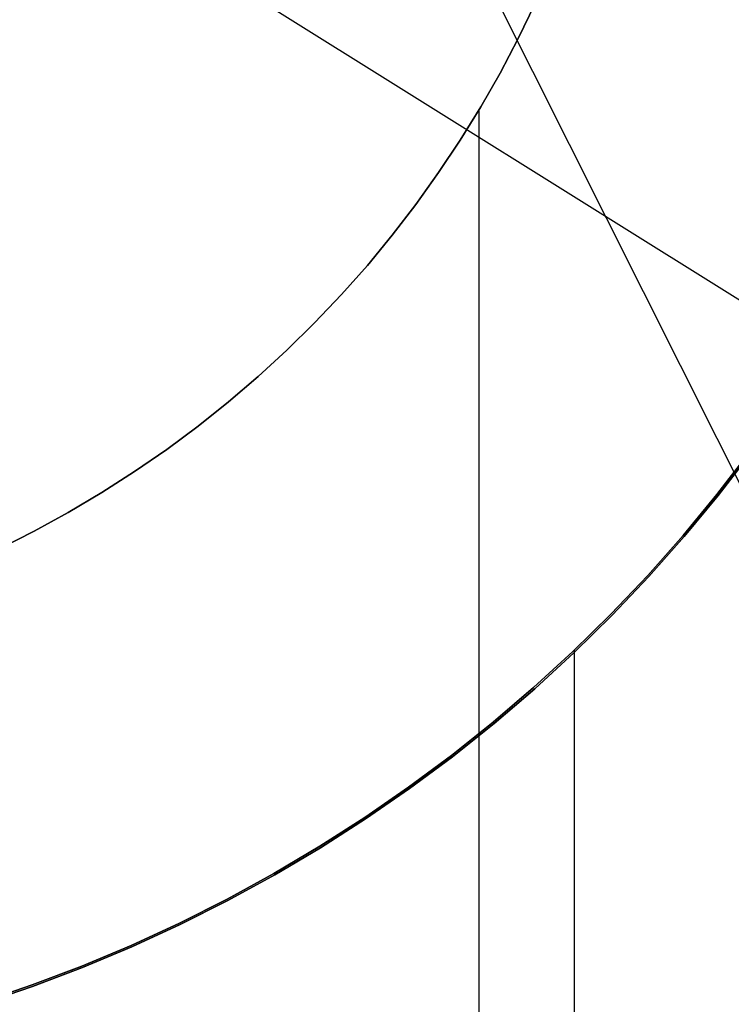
# Model space of a CAD drawing. Header units: millimetres. Extents: x 6239 to 7218, y -13987 to -13139.
# Tile 129 of 256: x 6734.47 to 6742.81, y -13474.64 to -13463.09. Entities that reach past the tile are written whole.
import ezdxf

# ---------------------------------------------------------------- set-up
doc = ezdxf.new("R2010")
doc.units = ezdxf.units.MM
doc.layers.add('luz', color=7, linetype='Continuous')

msp = doc.modelspace()

# ---------------------------------------------------------------- linework, layer by layer
at = {"color": 7, "true_color": 0xffffff}
for p, q in [((6740.312, -13463.313, 144.2), (6740.511, -13462.901, 144.2)), ((6740.312, -13463.313, 144.2), (6740.511, -13462.901, 144.2)), ((6740.511, -13462.901, 199.6), (6740.312, -13463.313, 199.6)), ((6740.312, -13463.313, 171.9), (6740.511, -13462.901, 171.9)), ((6740.511, -13462.901, 199.6), (6740.312, -13463.313, 199.6)), ((6740.1, -13463.718, 144.2), (6740.312, -13463.313, 144.2)), ((6740.1, -13463.718, 144.2), (6740.312, -13463.313, 144.2)), ((6740.312, -13463.313, 199.6), (6740.1, -13463.718, 199.6)), ((6740.1, -13463.718, 171.9), (6740.312, -13463.313, 171.9)), ((6740.312, -13463.313, 199.6), (6740.1, -13463.718, 199.6)), ((6739.874, -13464.115, 144.2), (6740.1, -13463.718, 144.2)), ((6739.874, -13464.115, 144.2), (6740.1, -13463.718, 144.2)), ((6740.1, -13463.718, 199.6), (6739.874, -13464.115, 199.6)), ((6739.874, -13464.115, 171.9), (6740.1, -13463.718, 171.9)), ((6740.1, -13463.718, 199.6), (6739.874, -13464.115, 199.6)), ((6739.634, -13464.505, 144.2), (6739.874, -13464.115, 144.2)), ((6739.634, -13464.505, 144.2), (6739.874, -13464.115, 144.2)), ((6739.874, -13464.115, 199.6), (6739.634, -13464.505, 199.6)), ((6739.634, -13464.505, 171.9), (6739.874, -13464.115, 171.9)), ((6739.874, -13464.115, 199.6), (6739.634, -13464.505, 199.6)), ((6739.852, -13464.151, 144.2), (6739.852, -13477.059, 144.2)), ((6739.38, -13464.885, 144.2), (6739.634, -13464.505, 144.2)), ((6739.38, -13464.885, 144.2), (6739.634, -13464.505, 144.2)), ((6739.634, -13464.505, 199.6), (6739.38, -13464.885, 199.6)), ((6739.38, -13464.885, 171.9), (6739.634, -13464.505, 171.9)), ((6739.634, -13464.505, 199.6), (6739.38, -13464.885, 199.6)), ((6739.114, -13465.257, 144.2), (6739.38, -13464.885, 144.2)), ((6739.114, -13465.257, 144.2), (6739.38, -13464.885, 144.2)), ((6739.38, -13464.885, 199.6), (6739.114, -13465.257, 199.6)), ((6739.114, -13465.257, 171.9), (6739.38, -13464.885, 171.9)), ((6739.38, -13464.885, 199.6), (6739.114, -13465.257, 199.6)), ((6738.835, -13465.619, 144.2), (6739.114, -13465.257, 144.2)), ((6738.835, -13465.619, 144.2), (6739.114, -13465.257, 144.2)), ((6739.114, -13465.257, 199.6), (6738.835, -13465.619, 199.6)), ((6738.835, -13465.619, 171.9), (6739.114, -13465.257, 171.9)), ((6739.114, -13465.257, 199.6), (6738.835, -13465.619, 199.6)), ((6738.544, -13465.972, 144.2), (6738.835, -13465.619, 144.2)), ((6738.544, -13465.972, 144.2), (6738.835, -13465.619, 144.2)), ((6738.835, -13465.619, 199.6), (6738.544, -13465.972, 199.6)), ((6738.544, -13465.972, 171.9), (6738.835, -13465.619, 171.9)), ((6738.835, -13465.619, 199.6), (6738.544, -13465.972, 199.6)), ((6738.241, -13466.314, 144.2), (6738.544, -13465.972, 144.2)), ((6738.241, -13466.314, 144.2), (6738.544, -13465.972, 144.2)), ((6738.544, -13465.972, 199.6), (6738.241, -13466.314, 199.6)), ((6738.241, -13466.314, 171.9), (6738.544, -13465.972, 171.9)), ((6738.544, -13465.972, 199.6), (6738.241, -13466.314, 199.6)), ((6737.926, -13466.646, 144.2), (6738.241, -13466.314, 144.2)), ((6737.926, -13466.646, 144.2), (6738.241, -13466.314, 144.2)), ((6738.241, -13466.314, 199.6), (6737.926, -13466.646, 199.6)), ((6737.926, -13466.646, 171.9), (6738.241, -13466.314, 171.9)), ((6738.241, -13466.314, 199.6), (6737.926, -13466.646, 199.6)), ((6737.6, -13466.966, 144.2), (6737.926, -13466.646, 144.2)), ((6737.6, -13466.966, 144.2), (6737.926, -13466.646, 144.2)), ((6737.926, -13466.646, 199.6), (6737.6, -13466.966, 199.6)), ((6737.6, -13466.966, 171.9), (6737.926, -13466.646, 171.9)), ((6737.926, -13466.646, 199.6), (6737.6, -13466.966, 199.6)), ((6737.263, -13467.275, 144.2), (6737.6, -13466.966, 144.2)), ((6737.263, -13467.275, 144.2), (6737.6, -13466.966, 144.2)), ((6737.6, -13466.966, 199.6), (6737.263, -13467.275, 199.6)), ((6737.263, -13467.275, 171.9), (6737.6, -13466.966, 171.9)), ((6737.6, -13466.966, 199.6), (6737.263, -13467.275, 199.6)), ((6736.915, -13467.573, 144.2), (6737.263, -13467.275, 144.2)), ((6736.915, -13467.573, 144.2), (6737.263, -13467.275, 144.2)), ((6737.263, -13467.275, 199.6), (6736.915, -13467.573, 199.6)), ((6736.915, -13467.573, 171.9), (6737.263, -13467.275, 171.9)), ((6737.263, -13467.275, 199.6), (6736.915, -13467.573, 199.6)), ((6736.558, -13467.858, 144.2), (6736.915, -13467.573, 144.2)), ((6736.558, -13467.858, 144.2), (6736.915, -13467.573, 144.2)), ((6736.915, -13467.573, 199.6), (6736.558, -13467.858, 199.6)), ((6736.558, -13467.858, 171.9), (6736.915, -13467.573, 171.9)), ((6736.915, -13467.573, 199.6), (6736.558, -13467.858, 199.6)), ((6736.191, -13468.13, 144.2), (6736.558, -13467.858, 144.2)), ((6736.191, -13468.13, 144.2), (6736.558, -13467.858, 144.2)), ((6736.558, -13467.858, 199.6), (6736.191, -13468.13, 199.6)), ((6736.191, -13468.13, 171.9), (6736.558, -13467.858, 171.9)), ((6736.558, -13467.858, 199.6), (6736.191, -13468.13, 199.6)), ((6735.814, -13468.39, 144.2), (6736.191, -13468.13, 144.2)), ((6735.814, -13468.39, 144.2), (6736.191, -13468.13, 144.2)), ((6736.191, -13468.13, 199.6), (6735.814, -13468.39, 199.6)), ((6735.814, -13468.39, 171.9), (6736.191, -13468.13, 171.9)), ((6736.191, -13468.13, 199.6), (6735.814, -13468.39, 199.6)), ((6742.645, -13468.658, 105.1), (6743.027, -13468.162, 105.1)), ((6742.645, -13468.658, 105.1), (6743.027, -13468.162, 105.1)), ((6743.027, -13468.162, 108.234), (6742.645, -13468.658, 108.234)), ((6742.645, -13468.658, 106.667), (6743.027, -13468.162, 106.667)), ((6743.027, -13468.162, 108.234), (6742.645, -13468.658, 108.234)), ((6743.042, -13468.173, 51.1), (6742.66, -13468.67, 51.1)), ((6743.042, -13468.173, 51.1), (6742.66, -13468.67, 51.1)), ((6742.66, -13468.67, 43.5), (6743.042, -13468.173, 43.5)), ((6742.66, -13468.67, 47.3), (6743.042, -13468.173, 47.3)), ((6735.429, -13468.637, 144.2), (6735.814, -13468.39, 144.2)), ((6735.429, -13468.637, 144.2), (6735.814, -13468.39, 144.2)), ((6735.814, -13468.39, 199.6), (6735.429, -13468.637, 199.6)), ((6735.429, -13468.637, 171.9), (6735.814, -13468.39, 171.9)), ((6735.814, -13468.39, 199.6), (6735.429, -13468.637, 199.6)), ((6735.036, -13468.87, 144.2), (6735.429, -13468.637, 144.2)), ((6735.036, -13468.87, 144.2), (6735.429, -13468.637, 144.2)), ((6735.429, -13468.637, 199.6), (6735.036, -13468.87, 199.6)), ((6735.036, -13468.87, 171.9), (6735.429, -13468.637, 171.9)), ((6735.429, -13468.637, 199.6), (6735.036, -13468.87, 199.6)), ((6742.247, -13469.14, 105.1), (6742.645, -13468.658, 105.1)), ((6742.247, -13469.14, 105.1), (6742.645, -13468.658, 105.1)), ((6742.645, -13468.658, 108.234), (6742.247, -13469.14, 108.234)), ((6742.247, -13469.14, 106.667), (6742.645, -13468.658, 106.667)), ((6742.645, -13468.658, 108.234), (6742.247, -13469.14, 108.234)), ((6742.66, -13468.67, 51.1), (6742.261, -13469.152, 51.1)), ((6742.66, -13468.67, 51.1), (6742.261, -13469.152, 51.1)), ((6742.261, -13469.152, 43.5), (6742.66, -13468.67, 43.5)), ((6742.261, -13469.152, 47.3), (6742.66, -13468.67, 47.3)), ((6734.635, -13469.089, 144.2), (6735.036, -13468.87, 144.2)), ((6734.635, -13469.089, 144.2), (6735.036, -13468.87, 144.2)), ((6735.036, -13468.87, 199.6), (6734.635, -13469.089, 199.6)), ((6734.635, -13469.089, 171.9), (6735.036, -13468.87, 171.9)), ((6735.036, -13468.87, 199.6), (6734.635, -13469.089, 199.6)), ((6734.226, -13469.295, 144.2), (6734.635, -13469.089, 144.2)), ((6734.226, -13469.295, 144.2), (6734.635, -13469.089, 144.2)), ((6734.635, -13469.089, 199.6), (6734.226, -13469.295, 199.6)), ((6734.226, -13469.295, 171.9), (6734.635, -13469.089, 171.9)), ((6734.635, -13469.089, 199.6), (6734.226, -13469.295, 199.6)), ((6741.832, -13469.608, 105.1), (6742.247, -13469.14, 105.1)), ((6741.832, -13469.608, 105.1), (6742.247, -13469.14, 105.1)), ((6742.247, -13469.14, 108.234), (6741.832, -13469.608, 108.234)), ((6741.832, -13469.608, 106.667), (6742.247, -13469.14, 106.667)), ((6742.247, -13469.14, 108.234), (6741.832, -13469.608, 108.234)), ((6742.261, -13469.152, 51.1), (6741.846, -13469.621, 51.1)), ((6742.261, -13469.152, 51.1), (6741.846, -13469.621, 51.1)), ((6741.846, -13469.621, 43.5), (6742.261, -13469.152, 43.5)), ((6741.846, -13469.621, 47.3), (6742.261, -13469.152, 47.3)), ((6741.401, -13470.062, 105.1), (6741.832, -13469.608, 105.1)), ((6741.401, -13470.062, 105.1), (6741.832, -13469.608, 105.1)), ((6741.832, -13469.608, 108.234), (6741.401, -13470.062, 108.234)), ((6741.401, -13470.062, 106.667), (6741.832, -13469.608, 106.667)), ((6741.832, -13469.608, 108.234), (6741.401, -13470.062, 108.234)), ((6741.846, -13469.621, 51.1), (6741.415, -13470.075, 51.1)), ((6741.846, -13469.621, 51.1), (6741.415, -13470.075, 51.1)), ((6741.415, -13470.075, 43.5), (6741.846, -13469.621, 43.5)), ((6741.415, -13470.075, 47.3), (6741.846, -13469.621, 47.3)), ((6740.955, -13470.5, 105.1), (6741.401, -13470.062, 105.1)), ((6740.955, -13470.5, 105.1), (6741.401, -13470.062, 105.1)), ((6741.401, -13470.062, 108.234), (6740.955, -13470.5, 108.234)), ((6740.955, -13470.5, 106.667), (6741.401, -13470.062, 106.667)), ((6741.401, -13470.062, 108.234), (6740.955, -13470.5, 108.234)), ((6741.415, -13470.075, 51.1), (6740.968, -13470.514, 51.1)), ((6741.415, -13470.075, 51.1), (6740.968, -13470.514, 51.1)), ((6740.968, -13470.514, 43.5), (6741.415, -13470.075, 43.5)), ((6740.968, -13470.514, 47.3), (6741.415, -13470.075, 47.3)), ((6740.494, -13470.923, 105.1), (6740.955, -13470.5, 105.1)), ((6740.494, -13470.923, 105.1), (6740.955, -13470.5, 105.1)), ((6740.955, -13470.5, 108.234), (6740.494, -13470.923, 108.234)), ((6740.494, -13470.923, 106.667), (6740.955, -13470.5, 106.667)), ((6740.955, -13470.5, 108.234), (6740.494, -13470.923, 108.234)), ((6740.968, -13470.514, 51.1), (6740.507, -13470.937, 51.1)), ((6740.968, -13470.514, 51.1), (6740.507, -13470.937, 51.1)), ((6740.507, -13470.937, 43.5), (6740.968, -13470.514, 43.5)), ((6740.507, -13470.937, 47.3), (6740.968, -13470.514, 47.3)), ((6740.968, -13470.488, 108.234), (6740.968, -13478.991, 108.234)), ((6740.019, -13471.329, 105.1), (6740.494, -13470.923, 105.1)), ((6740.019, -13471.329, 105.1), (6740.494, -13470.923, 105.1)), ((6740.494, -13470.923, 108.234), (6740.019, -13471.329, 108.234)), ((6740.019, -13471.329, 106.667), (6740.494, -13470.923, 106.667)), ((6740.494, -13470.923, 108.234), (6740.019, -13471.329, 108.234)), ((6740.507, -13470.937, 51.1), (6740.031, -13471.344, 51.1)), ((6740.507, -13470.937, 51.1), (6740.031, -13471.344, 51.1)), ((6740.031, -13471.344, 43.5), (6740.507, -13470.937, 43.5)), ((6740.031, -13471.344, 47.3), (6740.507, -13470.937, 47.3)), ((6739.53, -13471.719, 105.1), (6740.019, -13471.329, 105.1)), ((6739.53, -13471.719, 105.1), (6740.019, -13471.329, 105.1)), ((6740.019, -13471.329, 108.234), (6739.53, -13471.719, 108.234)), ((6739.53, -13471.719, 106.667), (6740.019, -13471.329, 106.667)), ((6740.019, -13471.329, 108.234), (6739.53, -13471.719, 108.234)), ((6740.031, -13471.344, 51.1), (6739.542, -13471.735, 51.1)), ((6740.031, -13471.344, 51.1), (6739.542, -13471.735, 51.1)), ((6739.542, -13471.735, 43.5), (6740.031, -13471.344, 43.5)), ((6739.542, -13471.735, 47.3), (6740.031, -13471.344, 47.3)), ((6739.028, -13472.092, 105.1), (6739.53, -13471.719, 105.1)), ((6739.028, -13472.092, 105.1), (6739.53, -13471.719, 105.1)), ((6739.53, -13471.719, 108.234), (6739.028, -13472.092, 108.234)), ((6739.028, -13472.092, 106.667), (6739.53, -13471.719, 106.667)), ((6739.53, -13471.719, 108.234), (6739.028, -13472.092, 108.234)), ((6739.542, -13471.735, 51.1), (6739.039, -13472.108, 51.1)), ((6739.542, -13471.735, 51.1), (6739.039, -13472.108, 51.1)), ((6739.039, -13472.108, 43.5), (6739.542, -13471.735, 43.5)), ((6739.039, -13472.108, 47.3), (6739.542, -13471.735, 47.3)), ((6738.513, -13472.448, 105.1), (6739.028, -13472.092, 105.1)), ((6738.513, -13472.448, 105.1), (6739.028, -13472.092, 105.1)), ((6739.028, -13472.092, 108.234), (6738.513, -13472.448, 108.234)), ((6738.513, -13472.448, 106.667), (6739.028, -13472.092, 106.667)), ((6739.028, -13472.092, 108.234), (6738.513, -13472.448, 108.234)), ((6739.039, -13472.108, 51.1), (6738.524, -13472.464, 51.1)), ((6739.039, -13472.108, 51.1), (6738.524, -13472.464, 51.1)), ((6738.524, -13472.464, 43.5), (6739.039, -13472.108, 43.5)), ((6738.524, -13472.464, 47.3), (6739.039, -13472.108, 47.3)), ((6737.986, -13472.785, 105.1), (6738.513, -13472.448, 105.1)), ((6737.986, -13472.785, 105.1), (6738.513, -13472.448, 105.1)), ((6738.513, -13472.448, 108.234), (6737.986, -13472.785, 108.234)), ((6737.986, -13472.785, 106.667), (6738.513, -13472.448, 106.667)), ((6738.513, -13472.448, 108.234), (6737.986, -13472.785, 108.234)), ((6738.524, -13472.464, 51.1), (6737.996, -13472.801, 51.1)), ((6738.524, -13472.464, 51.1), (6737.996, -13472.801, 51.1)), ((6737.996, -13472.801, 43.5), (6738.524, -13472.464, 43.5)), ((6737.996, -13472.801, 47.3), (6738.524, -13472.464, 47.3)), ((6737.448, -13473.104, 105.1), (6737.986, -13472.785, 105.1)), ((6737.448, -13473.104, 105.1), (6737.986, -13472.785, 105.1)), ((6737.986, -13472.785, 108.234), (6737.448, -13473.104, 108.234)), ((6737.448, -13473.104, 106.667), (6737.986, -13472.785, 106.667)), ((6737.986, -13472.785, 108.234), (6737.448, -13473.104, 108.234)), ((6737.996, -13472.801, 51.1), (6737.458, -13473.121, 51.1)), ((6737.996, -13472.801, 51.1), (6737.458, -13473.121, 51.1)), ((6737.458, -13473.121, 43.5), (6737.996, -13472.801, 43.5)), ((6737.458, -13473.121, 47.3), (6737.996, -13472.801, 47.3)), ((6736.899, -13473.404, 105.1), (6737.448, -13473.104, 105.1)), ((6736.899, -13473.404, 105.1), (6737.448, -13473.104, 105.1)), ((6737.448, -13473.104, 108.234), (6736.899, -13473.404, 108.234)), ((6736.899, -13473.404, 106.667), (6737.448, -13473.104, 106.667)), ((6737.448, -13473.104, 108.234), (6736.899, -13473.404, 108.234)), ((6737.458, -13473.121, 51.1), (6736.908, -13473.421, 51.1)), ((6737.458, -13473.121, 51.1), (6736.908, -13473.421, 51.1)), ((6736.908, -13473.421, 43.5), (6737.458, -13473.121, 43.5)), ((6736.908, -13473.421, 47.3), (6737.458, -13473.121, 47.3)), ((6736.341, -13473.685, 105.1), (6736.899, -13473.404, 105.1)), ((6736.341, -13473.685, 105.1), (6736.899, -13473.404, 105.1)), ((6736.899, -13473.404, 108.234), (6736.341, -13473.685, 108.234)), ((6736.341, -13473.685, 106.667), (6736.899, -13473.404, 106.667)), ((6736.899, -13473.404, 108.234), (6736.341, -13473.685, 108.234)), ((6736.908, -13473.421, 51.1), (6736.349, -13473.702, 51.1)), ((6736.908, -13473.421, 51.1), (6736.349, -13473.702, 51.1)), ((6736.349, -13473.702, 43.5), (6736.908, -13473.421, 43.5)), ((6736.349, -13473.702, 47.3), (6736.908, -13473.421, 47.3)), ((6735.773, -13473.947, 105.1), (6736.341, -13473.685, 105.1)), ((6735.773, -13473.947, 105.1), (6736.341, -13473.685, 105.1)), ((6736.341, -13473.685, 108.234), (6735.773, -13473.947, 108.234)), ((6735.773, -13473.947, 106.667), (6736.341, -13473.685, 106.667)), ((6736.341, -13473.685, 108.234), (6735.773, -13473.947, 108.234)), ((6736.349, -13473.702, 51.1), (6735.78, -13473.964, 51.1)), ((6736.349, -13473.702, 51.1), (6735.78, -13473.964, 51.1)), ((6735.78, -13473.964, 43.5), (6736.349, -13473.702, 43.5)), ((6735.78, -13473.964, 47.3), (6736.349, -13473.702, 47.3)), ((6735.196, -13474.189, 105.1), (6735.773, -13473.947, 105.1)), ((6735.196, -13474.189, 105.1), (6735.773, -13473.947, 105.1)), ((6735.773, -13473.947, 108.234), (6735.196, -13474.189, 108.234)), ((6735.196, -13474.189, 106.667), (6735.773, -13473.947, 106.667)), ((6735.773, -13473.947, 108.234), (6735.196, -13474.189, 108.234)), ((6735.78, -13473.964, 51.1), (6735.203, -13474.206, 51.1)), ((6735.78, -13473.964, 51.1), (6735.203, -13474.206, 51.1)), ((6735.203, -13474.206, 43.5), (6735.78, -13473.964, 43.5)), ((6735.203, -13474.206, 47.3), (6735.78, -13473.964, 47.3)), ((6734.611, -13474.41, 105.1), (6735.196, -13474.189, 105.1)), ((6734.611, -13474.41, 105.1), (6735.196, -13474.189, 105.1)), ((6735.196, -13474.189, 108.234), (6734.611, -13474.41, 108.234)), ((6734.611, -13474.41, 106.667), (6735.196, -13474.189, 106.667)), ((6735.196, -13474.189, 108.234), (6734.611, -13474.41, 108.234)), ((6735.203, -13474.206, 51.1), (6734.617, -13474.429, 51.1)), ((6735.203, -13474.206, 51.1), (6734.617, -13474.429, 51.1)), ((6734.617, -13474.429, 43.5), (6735.203, -13474.206, 43.5)), ((6734.617, -13474.429, 47.3), (6735.203, -13474.206, 47.3)), ((6734.019, -13474.612, 105.1), (6734.611, -13474.41, 105.1)), ((6734.019, -13474.612, 105.1), (6734.611, -13474.41, 105.1)), ((6734.611, -13474.41, 108.234), (6734.019, -13474.612, 108.234)), ((6734.019, -13474.612, 106.667), (6734.611, -13474.41, 106.667)), ((6734.611, -13474.41, 108.234), (6734.019, -13474.612, 108.234)), ((6734.617, -13474.429, 51.1), (6734.025, -13474.63, 51.1)), ((6734.617, -13474.429, 51.1), (6734.025, -13474.63, 51.1)), ((6734.025, -13474.63, 43.5), (6734.617, -13474.429, 43.5)), ((6734.025, -13474.63, 47.3), (6734.617, -13474.429, 47.3))]:
    msp.add_line(p, q, dxfattribs=at)
at = {"layer": 'luz', "color": 254, "true_color": 0xcad1ee}
for p, q in [((6667.793, -13318.819, -31.05), (6803.265, -13588.828, -31.05)), ((6667.793, -13318.819, -32.55), (6803.265, -13588.828, -32.55)), ((6601.438, -13377.985, -34.05), (6855.52, -13536.737, -34.05)), ((6601.438, -13377.985, -32.55), (6855.52, -13536.737, -32.55))]:
    msp.add_line(p, q, dxfattribs=at)

doc.saveas('drawing.dxf')
